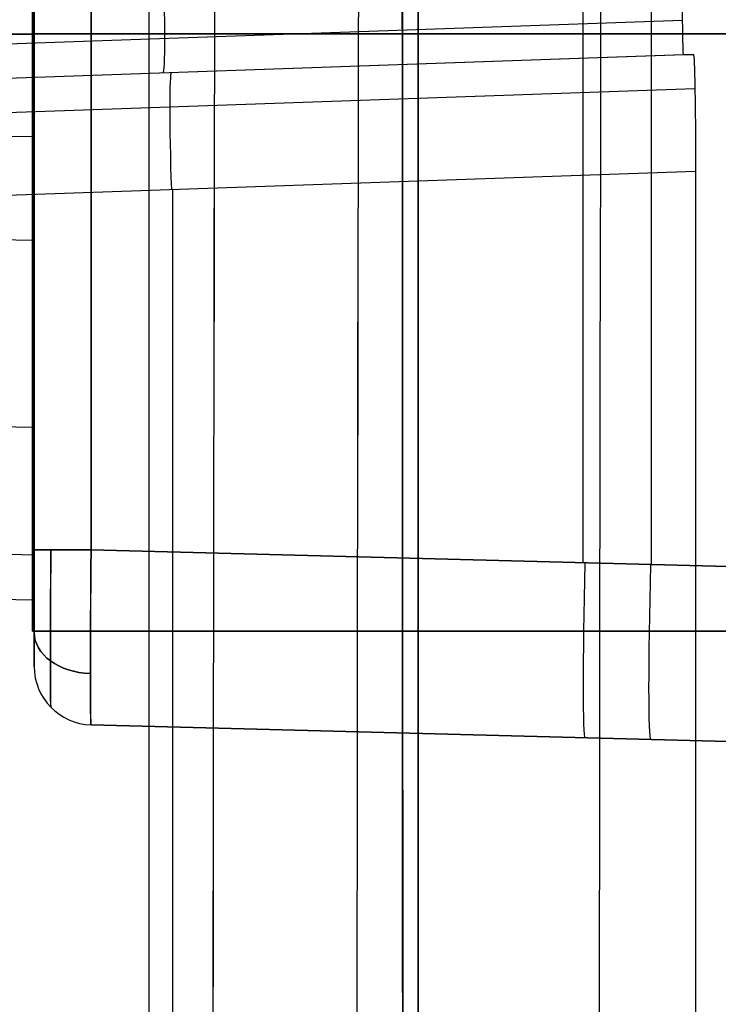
# Model space of a CAD drawing. Extents: x -64 to 57, y 4 to 161.
# Tile 153 of 256: x -63.2 to -62, y 141.76 to 143.45. Entities that reach past the tile are written whole.
import ezdxf

# ---------------------------------------------------------------- set-up
doc = ezdxf.new("R2010")
doc.units = 0
doc.layers.add('DEFAULT', color=7, linetype='CONTINUOUS')

msp = doc.modelspace()

# ---------------------------------------------------------------- linework, layer by layer
at = {"layer": 'DEFAULT', "color": 1}
for p, q in [((-62.5162, 152.7104, 37.6675), (-62.5162, 138.5014, 37.6675)), ((-62.5162, 152.7104, 35.6675), (-62.5162, 10.4575, 35.6675)), ((-62.5162, 10.4575, 36.8178), (-62.5162, 152.7104, 36.8178)), ((-63.1769, 144.4513, 38.8016), (-63.1769, 142.4038, 38.8016)), ((-63.1769, 142.4038, 43.8516), (-63.1769, 144.4513, 43.8516)), ((-63.1769, 142.4038, 41.3266), (-63.1769, 144.4513, 41.3266)), ((-62.1169, 142.518, 38.6158), (-62.1169, 144.3372, 38.6158)), ((-62.234, 142.521, 44.0343), (-62.234, 144.3342, 44.0343)), ((-63.1742, 144.3121, 38.7409), (-63.1742, 142.5431, 38.7409)), ((-63.1742, 142.5431, 43.9123), (-63.1742, 144.3121, 43.9123)), ((-63.0768, 142.5431, 38.6409), (-63.0768, 144.3121, 38.6409)), ((-63.0768, 144.3121, 44.0122), (-63.0768, 142.5431, 44.0122)), ((-63.1742, 143.4491, 43.7973), (-63.1742, 143.4601, 43.7965)), ((-63.1742, 143.4601, 38.8557), (-63.1742, 143.4491, 38.8548)), ((-63.1742, 143.4382, 43.7978), (-63.1742, 143.4491, 43.7973)), ((-63.1742, 143.4491, 38.8548), (-63.1742, 143.4382, 38.8544)), ((-64.0318, 143.4272, 43.7755), (-63.1742, 143.4272, 43.798)), ((-63.1742, 143.4272, 43.798), (-64.0318, 143.4272, 43.7755)), ((-63.1742, 143.4272, 38.8542), (-63.8067, 143.4272, 38.8708)), ((-63.1769, 143.4276, 38.8016), (-59.6844, 143.4276, 38.8016)), ((-63.1769, 143.4276, 38.8016), (-63.1769, 143.4276, 43.8516)), ((-63.1769, 143.4276, 43.8516), (-59.6844, 143.4276, 43.8516)), ((-63.1742, 143.4272, 43.798), (-63.1742, 143.4382, 43.7978)), ((-63.1742, 143.4382, 38.8544), (-63.1742, 143.4272, 38.8542)), ((-63.1742, 143.4276, 38.7409), (-63.1742, 143.4276, 38.8542)), ((-63.1742, 143.4276, 43.798), (-63.1742, 143.4276, 43.9123)), ((-63.1742, 143.4272, 38.8542), (-63.1742, 143.4162, 38.8544)), ((-63.1742, 143.4162, 43.7978), (-63.1742, 143.4272, 43.798)), ((-61.157, 143.4276, 38.5906), (-63.0768, 143.4276, 38.6409)), ((-63.0768, 143.4276, 44.0122), (-61.3911, 143.4276, 44.0564)), ((-63.1742, 143.4162, 38.8544), (-63.1742, 143.4053, 38.8548)), ((-63.1742, 143.4053, 43.7973), (-63.1742, 143.4162, 43.7978)), ((-63.1742, 143.4053, 38.8548), (-63.1742, 143.3943, 38.8557)), ((-63.1742, 143.3943, 43.7965), (-63.1742, 143.4053, 43.7973)), ((-63.1742, 143.3943, 38.8557), (-63.1742, 143.3833, 38.8568)), ((-63.1742, 143.3833, 43.7953), (-63.1742, 143.3943, 43.7965)), ((-63.1742, 143.3833, 38.8568), (-63.1742, 143.3723, 38.8583)), ((-63.1742, 143.3723, 43.7938), (-63.1742, 143.3833, 43.7953)), ((-63.1742, 143.3723, 38.8583), (-63.1742, 143.3614, 38.8602)), ((-63.1742, 143.3614, 43.792), (-63.1742, 143.3723, 43.7938)), ((-63.1742, 143.3614, 38.8602), (-63.1742, 143.3504, 38.8623)), ((-63.1742, 143.3504, 43.7898), (-63.1742, 143.3614, 43.792)), ((-63.1742, 143.3504, 38.8623), (-63.1742, 143.3393, 38.8648)), ((-63.1742, 143.3393, 43.7873), (-63.1742, 143.3504, 43.7898)), ((-63.1742, 143.3393, 38.8648), (-63.1742, 143.3283, 38.8677)), ((-63.1742, 143.3283, 43.7845), (-63.1742, 143.3393, 43.7873)), ((-63.1742, 143.3283, 38.8677), (-63.1742, 143.3173, 38.8709)), ((-63.1742, 143.3173, 43.7813), (-63.1742, 143.3283, 43.7845)), ((-63.1742, 143.3173, 38.8709), (-63.1742, 143.3063, 38.8744)), ((-63.1742, 143.3063, 43.7778), (-63.1742, 143.3173, 43.7813)), ((-63.1742, 143.3063, 38.8744), (-63.1742, 143.2952, 38.8783)), ((-63.1742, 143.2952, 43.7739), (-63.1742, 143.3063, 43.7778)), ((-63.1742, 143.2952, 38.8783), (-63.1742, 143.2841, 38.8825)), ((-63.1742, 143.2841, 43.7697), (-63.1742, 143.2952, 43.7739)), ((-63.1742, 143.2841, 38.8825), (-63.1742, 143.2731, 38.8871)), ((-63.1742, 143.2731, 43.7651), (-63.1742, 143.2841, 43.7697)), ((-63.1742, 143.2509, 43.7549), (-64.0298, 143.2607, 43.7348)), ((-63.1742, 143.2509, 38.8973), (-63.8111, 143.2582, 38.9123)), ((-63.1742, 143.2731, 38.8871), (-63.1742, 143.262, 38.892)), ((-63.1742, 143.262, 43.7602), (-63.1742, 143.2731, 43.7651)), ((-63.1742, 143.262, 38.892), (-63.1742, 143.2509, 38.8973)), ((-63.1742, 143.2509, 43.7549), (-63.1742, 143.262, 43.7602)), ((-63.1742, 143.2509, 38.8973), (-63.1742, 143.2397, 38.9029)), ((-63.1742, 143.2397, 43.7493), (-63.1742, 143.2509, 43.7549)), ((-63.1742, 143.2397, 38.9029), (-63.1742, 143.2286, 38.9089)), ((-63.1742, 143.2286, 43.7433), (-63.1742, 143.2397, 43.7493)), ((-63.1742, 143.2286, 38.9089), (-63.1742, 143.2175, 38.9152)), ((-63.1742, 143.2175, 43.7369), (-63.1742, 143.2286, 43.7433)), ((-63.1742, 143.2175, 38.9152), (-63.1742, 143.2064, 38.922)), ((-63.1742, 143.2064, 43.7302), (-63.1742, 143.2175, 43.7369)), ((-63.1742, 143.2064, 38.922), (-63.1742, 143.1952, 38.929)), ((-63.1742, 143.1952, 43.7231), (-63.1742, 143.2064, 43.7302)), ((-63.1742, 143.1952, 38.929), (-63.1742, 143.1841, 38.9364)), ((-63.1742, 143.1841, 43.7157), (-63.1742, 143.1952, 43.7231)), ((-63.1742, 143.1841, 38.9364), (-63.1742, 143.1729, 38.9442)), ((-63.1742, 143.1729, 43.7079), (-63.1742, 143.1841, 43.7157)), ((-63.1742, 143.1729, 38.9442), (-63.1742, 143.1618, 38.9524)), ((-63.1742, 143.1618, 43.6998), (-63.1742, 143.1729, 43.7079)), ((-63.1742, 143.1618, 38.9524), (-63.1742, 143.1507, 38.9609)), ((-63.1742, 143.1507, 43.6913), (-63.1742, 143.1618, 43.6998)), ((-63.1742, 143.1507, 38.9609), (-63.1742, 143.1396, 38.9697)), ((-63.1742, 143.1396, 43.6824), (-63.1742, 143.1507, 43.6913)), ((-63.1742, 143.1396, 38.9697), (-63.1742, 143.1285, 38.9789)), ((-63.1742, 143.1285, 43.6732), (-63.1742, 143.1396, 43.6824)), ((-63.1742, 143.1285, 38.9789), (-63.1742, 143.1174, 38.9885)), ((-63.1742, 143.1174, 43.6636), (-63.1742, 143.1285, 43.6732)), ((-63.1742, 143.1174, 38.9885), (-63.1742, 143.1064, 38.9985)), ((-63.1742, 143.1064, 43.6537), (-63.1742, 143.1174, 43.6636)), ((-63.1742, 143.1064, 38.9985), (-63.1742, 143.0954, 39.0088)), ((-63.1742, 143.0954, 43.6434), (-63.1742, 143.1064, 43.6537)), ((-63.1742, 143.0734, 43.6217), (-64.0247, 143.0893, 43.6061)), ((-63.1742, 143.0954, 39.0088), (-63.1742, 143.0844, 39.0194)), ((-63.1742, 143.0844, 43.6327), (-63.1742, 143.0954, 43.6434)), ((-63.1742, 143.0734, 39.0304), (-63.8221, 143.0855, 39.0423)), ((-63.1742, 143.0844, 39.0194), (-63.1742, 143.0734, 39.0304)), ((-63.1742, 143.0734, 43.6217), (-63.1742, 143.0844, 43.6327)), ((-63.1742, 143.0734, 39.0304), (-63.1742, 143.0515, 39.0536)), ((-63.1742, 143.0515, 43.5986), (-63.1742, 143.0734, 43.6217)), ((-63.1742, 143.0515, 39.0536), (-63.1742, 143.0298, 39.0781)), ((-63.1742, 143.0298, 43.5741), (-63.1742, 143.0515, 43.5986)), ((-63.1742, 143.0298, 39.0781), (-63.1742, 143.0083, 39.1041)), ((-63.1742, 143.0083, 43.5481), (-63.1742, 143.0298, 43.5741)), ((-63.1742, 143.0083, 39.1041), (-63.1742, 142.987, 39.1314)), ((-63.1742, 142.987, 43.5207), (-63.1742, 143.0083, 43.5481)), ((-63.1742, 142.987, 39.1314), (-63.1742, 142.9659, 39.1602)), ((-63.1742, 142.9659, 43.492), (-63.1742, 142.987, 43.5207)), ((-63.1742, 142.9659, 39.1602), (-63.1742, 142.945, 39.1902)), ((-63.1742, 142.945, 43.4619), (-63.1742, 142.9659, 43.492)), ((-63.1742, 142.945, 39.1902), (-63.1742, 142.9243, 39.2216)), ((-63.1742, 142.9243, 43.4305), (-63.1742, 142.945, 43.4619)), ((-63.1742, 142.9243, 39.2216), (-63.1742, 142.9039, 39.2544)), ((-63.1742, 142.9039, 43.3978), (-63.1742, 142.9243, 43.4305)), ((-63.1742, 142.9039, 39.2544), (-63.1742, 142.8838, 39.2883)), ((-63.1742, 142.8838, 43.3638), (-63.1742, 142.9039, 43.3978)), ((-63.1742, 142.8838, 39.2883), (-63.1742, 142.864, 39.3236)), ((-63.1742, 142.864, 43.3286), (-63.1742, 142.8838, 43.3638)), ((-63.1742, 142.864, 39.3236), (-63.1742, 142.8446, 39.3601)), ((-63.1742, 142.8446, 43.292), (-63.1742, 142.864, 43.3286)), ((-63.1742, 142.8446, 39.3601), (-63.1742, 142.8254, 39.3978)), ((-63.1742, 142.8254, 43.2543), (-63.1742, 142.8446, 43.292)), ((-63.1742, 142.8254, 39.3978), (-63.1742, 142.8066, 39.4368)), ((-63.1742, 142.8066, 43.2154), (-63.1742, 142.8254, 43.2543)), ((-63.1742, 142.8066, 39.4368), (-63.1742, 142.7882, 39.4769)), ((-63.1742, 142.7882, 43.1753), (-63.1742, 142.8066, 43.2154)), ((-63.1742, 142.7882, 39.4769), (-63.1742, 142.7701, 39.5182)), ((-63.1742, 142.7701, 43.134), (-63.1742, 142.7882, 43.1753)), ((-63.1742, 142.7525, 43.0916), (-64.0069, 142.7727, 43.0834)), ((-63.1742, 142.7525, 39.5606), (-63.8557, 142.7691, 39.5673)), ((-63.1742, 142.7701, 39.5182), (-63.1742, 142.7525, 39.5606)), ((-63.1742, 142.7525, 43.0916), (-63.1742, 142.7701, 43.134)), ((-63.1742, 142.7525, 39.5606), (-63.1742, 142.7185, 39.6487)), ((-63.1742, 142.7185, 43.0034), (-63.1742, 142.7525, 43.0916)), ((-63.1742, 142.7185, 39.6487), (-63.1742, 142.6863, 39.7411)), ((-63.1742, 142.6863, 42.9111), (-63.1742, 142.7185, 43.0034)), ((-63.1742, 142.6863, 39.7411), (-63.1742, 142.6558, 39.8373)), ((-63.1742, 142.6558, 42.8149), (-63.1742, 142.6863, 42.9111)), ((-63.1742, 142.6558, 39.8373), (-63.1742, 142.6273, 39.9372)), ((-63.1742, 142.6273, 42.7149), (-63.1742, 142.6558, 42.8149)), ((-63.1742, 142.6273, 39.9372), (-63.1742, 142.6008, 40.0406)), ((-63.1742, 142.6008, 42.6116), (-63.1742, 142.6273, 42.7149)), ((-63.1742, 142.6008, 40.0406), (-63.1742, 142.5763, 40.1471)), ((-63.1742, 142.5763, 42.5051), (-63.1742, 142.6008, 42.6116)), ((-63.1742, 142.5763, 40.1471), (-63.1742, 142.5539, 40.2565)), ((-63.1742, 142.5539, 42.3956), (-63.1742, 142.5763, 42.5051)), ((-63.1742, 142.5338, 42.2836), (-63.9789, 142.5545, 42.2801)), ((-63.1742, 142.5338, 40.3686), (-63.8979, 142.5524, 40.3717)), ((-63.1742, 142.5539, 40.2565), (-63.1742, 142.5338, 40.3686)), ((-63.1742, 142.5338, 42.2836), (-63.1742, 142.5539, 42.3956)), ((-63.1742, 142.5338, 40.3686), (-63.1742, 142.5159, 40.4831)), ((-63.1742, 142.5159, 42.1691), (-63.1742, 142.5338, 42.2836)), ((-63.0768, 142.5431, 44.0122), (-61.3911, 142.499, 44.0564)), ((-61.157, 142.4928, 38.5906), (-63.0768, 142.5431, 38.6409)), ((-63.1742, 142.5159, 40.4831), (-63.1742, 142.5003, 40.5996)), ((-63.1742, 142.5003, 42.0526), (-63.1742, 142.5159, 42.1691)), ((-63.1742, 142.5003, 40.5996), (-63.1742, 142.487, 40.7179)), ((-63.1742, 142.487, 41.9342), (-63.1742, 142.5003, 42.0526)), ((-63.1742, 142.487, 40.7179), (-63.1742, 142.4761, 40.8378)), ((-63.1742, 142.4761, 41.8144), (-63.1742, 142.487, 41.9342)), ((-63.1742, 142.4566, 41.3261), (-63.9412, 142.4766, 41.3261)), ((-63.1742, 142.4761, 40.8378), (-63.1742, 142.4676, 40.9588)), ((-63.1742, 142.4676, 41.6934), (-63.1742, 142.4761, 41.8144)), ((-63.1742, 142.4676, 40.9588), (-63.1742, 142.4615, 41.0807)), ((-63.1742, 142.4615, 41.5714), (-63.1742, 142.4676, 41.6934)), ((-63.1742, 142.4615, 41.0807), (-63.1742, 142.4578, 41.2032)), ((-63.1742, 142.4578, 41.4489), (-63.1742, 142.4615, 41.5714)), ((-63.1742, 142.4578, 41.2032), (-63.1742, 142.4566, 41.3261)), ((-63.1742, 142.4566, 41.3261), (-63.1742, 142.4578, 41.4489)), ((-63.1742, 142.3432, 41.3266), (-63.1742, 142.4566, 41.3266)), ((-63.1769, 142.4038, 43.8516), (-63.1769, 142.4038, 38.8016)), ((-63.1769, 142.4038, 38.8016), (-59.6844, 142.4038, 38.8016)), ((-59.6844, 142.4038, 43.8516), (-63.1769, 142.4038, 43.8516)), ((-63.1769, 142.4038, 41.3266), (-59.6844, 142.4038, 41.3266)), ((-63.1742, 142.3432, 38.9408), (-63.1742, 142.3432, 43.7123)), ((-63.0768, 142.2432, 43.7123), (-63.0768, 142.2432, 38.9408)), ((-61.3828, 142.1988, 43.7567), (-63.0768, 142.2432, 43.7123)), ((-63.0768, 142.2432, 38.9408), (-61.1745, 142.1934, 38.891)), ((-63.0768, 142.2432, 41.3238), (-61.2961, 142.1966, 41.3238)), ((-62.1257, 142.2183, 38.9159), (-62.1257, 142.2183, 43.7372))]:
    msp.add_line(p, q, dxfattribs=at)
at = {"layer": 'DEFAULT', "color": 254}
for p, q in [((-62.9774, 132.4184, 38.3005), (-62.9774, 147.2604, 38.3005)), ((-62.0634, 143.4503, 50.6052), (-63.8527, 143.3878, 50.5427)), ((-63.8556, 143.3292, 50.6839), (-62.0618, 143.3918, 50.7465)), ((-62.0449, 143.3918, 51.8834), (-63.8393, 143.3292, 51.8207)), ((-62.0423, 143.3333, 52.0247), (-63.8312, 143.2709, 51.9622)), ((-63.8319, 143.1296, 52.0207), (-62.0412, 143.192, 52.0832)), ((-62.0412, 143.192, 52.0832), (-62.0412, 136.4868, 52.0832)), ((-62.9365, 136.518, 52.052), (-62.9365, 143.1608, 52.052))]:
    msp.add_line(p, q, dxfattribs=at)
at = {"layer": 'DEFAULT', "color": 254, "extrusion": (0.995931, -2.47838e-05, -0.090121)}
msp.add_arc((140.5303, -438.265, -68.2438), 498.4043, 88.89805, 94.560756, dxfattribs=at)
at = {"layer": 'DEFAULT', "color": 254, "extrusion": (0.995931, -2.47826e-05, 0.090121)}
msp.add_arc((140.5302, 535.1413, -59.4776), 498.4042, 265.439255, 271.101962, dxfattribs=at)
at = {"layer": 'DEFAULT', "color": 1, "extrusion": (0.136585, -0.000507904, 0.990628)}
msp.add_arc((146.4486, -1756.1906, 20.22), 1822.9796, 89.9063373, 91.4757322, dxfattribs=at)
at = {"layer": 'DEFAULT', "color": 1, "extrusion": (-0.136585, 0.000507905, 0.990628)}
msp.add_arc((-146.4487, 1769.4634, 76.0442), 1822.9797, 269.9063376, 271.4757325, dxfattribs=at)
at = {"layer": 'DEFAULT', "color": 1, "extrusion": (-0.1367, 0.000506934, 0.990612)}
msp.add_arc((-146.4454, 1770.6781, 76.0502), 1824.184, 269.9062753, 271.474634, dxfattribs=at)
at = {"layer": 'DEFAULT', "color": 1, "extrusion": (0.1367, -0.000506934, 0.990612)}
msp.add_arc((146.4453, -1757.394, 20.2125), 1824.1838, 89.906275, 91.4746338, dxfattribs=at)
at = {"layer": 'DEFAULT', "color": 1, "extrusion": (0.043583, -0.000474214, 0.99905)}
msp.add_arc((158.9789, -1752.7997, 25.9644), 1818.2418, 90.3153037, 91.8885768, dxfattribs=at)
at = {"layer": 'DEFAULT', "color": 1, "extrusion": (-0.043583, 0.000474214, 0.99905)}
msp.add_arc((-158.9789, 1757.0351, 71.1182), 1818.2418, 270.3153037, 271.8885768, dxfattribs=at)
at = {"layer": 'DEFAULT', "color": 1, "extrusion": (0.001897, -0.000456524, 0.999998)}
msp.add_arc((1869.049, 139.8461, 28.4601), 1931.3105, 179.7084096, 181.1892536, dxfattribs=at)
at = {"layer": 'DEFAULT', "color": 1, "extrusion": (-0.001897, 0.000456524, 0.999998)}
msp.add_arc((1869.2333, 139.8017, 68.7147), 1931.3105, 179.7084096, 181.1892537, dxfattribs=at)
at = {"layer": 'DEFAULT', "color": 254, "extrusion": (0.999935, -0.000277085, -0.01142)}
msp.add_arc((143.5744, 50.0339, -62.677), 0.1998, 179.9681, 270.0068, dxfattribs=at)
at = {"layer": 'DEFAULT', "color": 254, "extrusion": (0.998783, 0.034864, 0.034878)}
msp.add_arc((145.6696, 52.7046, -56.1097), 0.2, 180.0231, 269.9302, dxfattribs=at)
at = {"layer": 'DEFAULT', "color": 1, "extrusion": (0, 1, 0)}
for centre, start, end in [((63.0742, 43.9123, 143.4276), 0, 88.5), ((63.0742, 38.7409, 143.4276), 271.5, 0)]:
    msp.add_arc(centre, 0.1, start, end, dxfattribs=at)
at = {"layer": 'DEFAULT', "color": 254, "extrusion": (5.55194e-11, 1, -1.2244e-12)}
msp.add_arc((-118.3542, 48.6361, 143.3918), 180.4283, 0.6702, 1.031241, dxfattribs=at)
at = {"layer": 'DEFAULT', "color": 254, "extrusion": (0.999833, 0.00027698, -0.018275)}
msp.add_arc((143.2092, 50.7417, -62.943), 0.1998, 359.9546, 89.9979, dxfattribs=at)
at = {"layer": 'DEFAULT', "color": 254, "extrusion": (0.998784, 0.034857, 0.034878)}
msp.add_arc((145.2685, 53.8399, -56.057), 0.2, 0.0357, 89.9303, dxfattribs=at)
at = {"layer": 'DEFAULT', "color": 1, "extrusion": (1, 8.57823e-14, -8.57823e-14)}
msp.add_arc((142.5431, 43.7123, -63.1742), 0.1999, 89.9919, 180.0081, dxfattribs=at)
at = {"layer": 'DEFAULT', "color": 1, "extrusion": (1, 8.57823e-14, 8.57823e-14)}
msp.add_arc((142.5431, 38.9408, -63.1742), 0.1999, 179.9919, 270.0081, dxfattribs=at)
at = {"layer": 'DEFAULT', "color": 1, "extrusion": (-1.40207e-13, 1, -7.46931e-14)}
msp.add_arc((63.0742, 43.9123, 142.5431), 0.1, 360, 88.5, dxfattribs=at)
at = {"layer": 'DEFAULT', "color": 1, "extrusion": (-5.55112e-17, 1, 5.55112e-17)}
msp.add_arc((63.0742, 38.7409, 142.5431), 0.1, 271.5, 0, dxfattribs=at)
at = {"layer": 'DEFAULT', "color": 1, "extrusion": (0.999989, -0.003391, 0.003391)}
msp.add_arc((142.3291, 43.9269, -63.4793), 0.2706, 90.1935, 179.8071, dxfattribs=at)
at = {"layer": 'DEFAULT', "color": 1, "extrusion": (0.999989, -0.003391, -0.003391)}
msp.add_arc((142.3291, 38.7258, -63.7595), 0.2706, 180.1929, 269.8065, dxfattribs=at)
at = {"layer": 'DEFAULT', "color": 1, "extrusion": (0.999924, -0.00872, 0.00872)}
msp.add_arc((141.9877, 44.2715, -63.9312), 0.2999, 90.0095, 179.9949, dxfattribs=at)
at = {"layer": 'DEFAULT', "color": 1, "extrusion": (0.999924, -0.00872, -0.00872)}
msp.add_arc((141.9877, 38.3785, -64.6519), 0.2999, 180.0051, 269.9905, dxfattribs=at)
at = {"layer": 'DEFAULT', "color": 1, "extrusion": (0.999315, -0.026168, 0.026168)}
msp.add_arc((140.8433, 45.4448, -64.7652), 0.3, 90.0393, 180, dxfattribs=at)
at = {"layer": 'DEFAULT', "color": 1, "extrusion": (0.999315, -0.026168, -0.026168)}
msp.add_arc((140.8433, 37.18, -66.8151), 0.3, 180, 269.9607, dxfattribs=at)
at = {"layer": 'DEFAULT', "color": 1, "extrusion": (-5.7793e-13, 0.707107, 0.707107)}
msp.add_arc((63.0742, -69.684, 131.7025), 0.1, 360, 87.8792, dxfattribs=at)
at = {"layer": 'DEFAULT', "color": 1, "extrusion": (1.65274e-13, 0.707107, -0.707107)}
msp.add_arc((63.0742, 128.1286, 73.2579), 0.1, 272.1208, 360, dxfattribs=at)
at = {"layer": 'DEFAULT', "color": 1}
for centre in [(-63.0742, 142.3432, 43.7123), (-63.0742, 142.3432, 38.9408), (-63.0742, 142.3432, 41.3266)]:
    msp.add_arc(centre, 0.1, 180, 268.5, dxfattribs=at)

doc.saveas('drawing.dxf')
